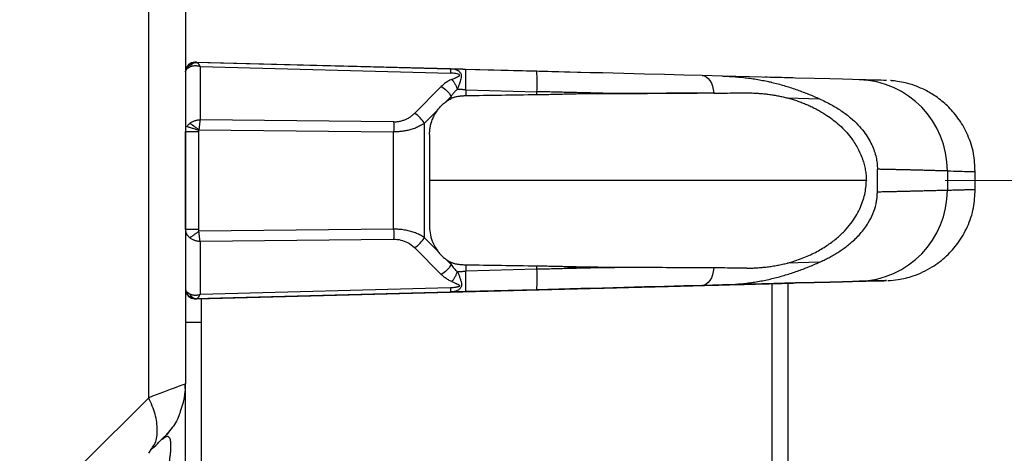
# Model space of a CAD drawing. Header units: millimetres. Extents: x 0 to 1118, y 0 to 864.
# Tile 67 of 256: x 608 to 620, y 456 to 462. Entities that reach past the tile are written whole.
import ezdxf

# ---------------------------------------------------------------- set-up
doc = ezdxf.new("R2010")
doc.units = ezdxf.units.MM
doc.styles.add('SLDTEXTSTYLE5', font='TXT', dxfattribs={"width": 0.75})
doc.dimstyles.new('SLDDIMSTYLE0', dxfattribs={"dimtxt": 4.7625, "dimasz": 3.556, "dimexe": 0, "dimexo": 0.0625, "dimgap": 1.190625, "dimtad": 1, "dimlfac": 5, "dimrnd": 1e-09, "dimzin": 12, "dimdsep": 46, "dimtxsty": 'SLDTEXTSTYLE5', "dimsah": 1, "dimcen": 0.09, "dimadec": 0, "dimazin": 3, "dimtfac": 1, "dimtofl": 0, "dimtmove": 0, "dimatfit": 3, "dimfxl": 1, "dimfrac": 2, "dimtolj": 1, "dimtzin": 12, "dimarcsym": 0})

# ---------------------------------------------------------------- blocks, each defined once
blk = doc.blocks.new('_D_11')
at = {"color": 7, "linetype": 'Continuous', "lineweight": 0}
for p, q in [((619.428, 459.718), (636.839, 459.718)), ((635.839, 312.436), (635.839, 459.718)), ((608.662, 312.436), (636.839, 312.436))]:
    blk.add_line(p, q, dxfattribs=at)
at = {"color": 7, "linetype": 'Continuous', "lineweight": 18}
for points in [[(635.839, 459.718), (635.458, 456.162), (636.22, 456.162)], [(635.839, 312.436), (636.22, 315.992), (635.458, 315.992)]]:
    blk.add_solid(points, dxfattribs=at)
at = {"color": 7, "linetype": 'Continuous', "lineweight": 18, "insert": (629.7, 382.14), "char_height": 4.7625, "attachment_point": 1, "rotation": 90, "style": 'SLDTEXTSTYLE5'}
blk.add_mtext('736.41', dxfattribs=at)

msp = doc.modelspace()

# ---------------------------------------------------------------- linework, layer by layer
at = {"color": 7, "linetype": 'Continuous', "lineweight": 25}
for p, q in [((609.3019, 456.9571), (609.3019, 462.4789)), ((609.7705, 462.3032), (609.7705, 457.1328)), ((609.8936, 461.2208), (615.0767, 461.0851)), ((613.1391, 461.1358), (609.9123, 461.2203)), ((609.9553, 461.1665), (609.9553, 460.4906)), ((609.9553, 461.1665), (613.1391, 461.0831)), ((614.236, 461.1071), (613.331, 461.1308)), ((616.5994, 461.0452), (616.3392, 461.052)), ((617.4931, 461.0218), (617.1359, 461.0311)), ((618.6834, 460.9906), (618.68, 460.9907)), ((613.0226, 460.9125), (612.6805, 460.5703)), ((613.3342, 460.8709), (613.3342, 460.7932)), ((613.3342, 460.8709), (614.2392, 460.8472)), ((617.2241, 460.9641), (617.1863, 460.969)), ((613.0803, 460.7181), (613.1475, 460.7853)), ((613.1475, 460.7599), (613.1475, 460.7853)), ((614.2392, 460.8067), (614.2392, 460.8472)), ((615.013, 460.8218), (616.9056, 460.8317)), ((617.4247, 460.7676), (617.8306, 460.7569)), ((612.8054, 460.4431), (612.9761, 460.6138)), ((612.4169, 460.4639), (609.9553, 460.4906)), ((609.9409, 460.3635), (612.4169, 460.3367)), ((612.8054, 460.4431), (612.8054, 458.993)), ((609.7705, 459.0932), (609.7705, 460.3428)), ((609.9347, 460.3428), (609.9347, 459.0932)), ((612.4169, 459.0994), (612.4169, 460.3367)), ((612.8738, 460.302), (612.8738, 459.134)), ((618.5675, 459.5751), (618.5675, 459.8609)), ((619.4573, 459.8403), (619.4573, 459.5958)), ((619.8131, 459.605), (619.8131, 459.8428)), ((618.4275, 459.7182), (612.8738, 459.7179)), ((619.7352, 459.6041), (619.8019, 459.6041)), ((619.8019, 459.6049), (619.8102, 459.6049)), ((619.8102, 459.605), (619.8121, 459.605)), ((619.8131, 459.5932), (619.8131, 459.605)), ((612.4169, 459.0994), (609.9409, 459.0725)), ((609.9553, 458.9454), (612.4169, 458.9721)), ((612.9761, 458.8222), (612.8054, 458.993)), ((609.9553, 458.9454), (609.9553, 458.2696)), ((612.6805, 458.8657), (613.0226, 458.5235)), ((613.1475, 458.6507), (613.0803, 458.718)), ((613.1475, 458.6507), (613.1475, 458.6761)), ((613.3342, 458.6429), (613.3342, 458.5652)), ((614.2392, 458.5889), (614.2392, 458.6293)), ((616.9056, 458.6043), (614.626, 458.6163)), ((617.8306, 458.6791), (617.4247, 458.6684)), ((614.2392, 458.5889), (613.3342, 458.5652)), ((609.8936, 458.2152), (615.0767, 458.351)), ((615.0767, 458.351), (609.8936, 458.2152)), ((613.1391, 458.3529), (609.9553, 458.2696)), ((616.3392, 458.384), (616.5994, 458.3908)), ((616.5994, 458.3908), (616.3392, 458.384)), ((617.4931, 458.4142), (617.1359, 458.4049)), ((617.1359, 458.4049), (617.4931, 458.4142)), ((617.4305, 458.4126), (617.4305, 406.752)), ((617.4754, 458.4138), (617.4931, 458.4142)), ((609.7705, 458.3352), (609.7705, 458.3352)), ((609.7705, 458.3352), (609.7705, 458.3352)), ((609.848, 458.223), (609.864, 458.2181)), ((609.854, 458.2234), (609.8764, 458.2234)), ((609.9123, 458.2157), (613.1391, 458.3002)), ((613.1391, 458.3002), (609.9123, 458.2157)), ((613.331, 458.3052), (614.236, 458.3289)), ((614.236, 458.3289), (613.331, 458.3052)), ((609.8865, 458.2153), (609.8905, 458.2152)), ((609.8936, 458.2152), (609.8936, 458.2152)), ((609.8936, 458.2152), (609.8936, 458.2152)), ((609.9705, 458.2172), (609.9705, 457.918)), ((609.7705, 457.918), (609.9705, 457.918)), ((609.9705, 457.918), (609.9705, 406.952)), ((609.7705, 457.1328), (609.7614, 457.1293)), ((609.3019, 456.9571), (608.4634, 456.1186)), ((609.5359, 456.4901), (609.5438, 456.4989)), ((609.602, 456.5772), (609.5365, 456.4974)), ((609.3019, 456.25), (609.3405, 456.3115))]:
    msp.add_line(p, q, dxfattribs=at)
at = {"color": 8, "linetype": 'Continuous', "lineweight": 25}
for p, q in [((619.8121, 459.605), (619.8131, 459.605)), ((617.2305, 406.952), (617.2305, 458.4074)), ((609.8266, 458.2741), (609.7873, 458.3005))]:
    msp.add_line(p, q, dxfattribs=at)
at = {"color": 7, "linetype": 'Continuous', "lineweight": 25, "flags": 128}
for points in [[(616.3392, 461.052), (616.1063, 461.0581), (615.8619, 461.0645), (615.6074, 461.0712), (615.3443, 461.0781), (615.0741, 461.0851), (614.7982, 461.0924), (614.5183, 461.0997), (614.236, 461.1071)], [(616.3392, 461.052), (616.3664, 461.0473), (616.3926, 461.0346), (616.4169, 461.0144), (616.4386, 460.9873), (616.457, 460.9542), (616.4715, 460.916), (616.4817, 460.874), (616.4873, 460.8295)], [(618.3341, 460.9998), (618.2495, 461.002), (618.1258, 461.0052), (617.9633, 461.0095), (617.7628, 461.0147), (617.5251, 461.0209), (617.2511, 461.0281), (616.9421, 461.0362), (616.5994, 461.0452)], [(618.6834, 460.9906), (618.6829, 460.9906), (618.6727, 460.9909), (618.6492, 460.9915), (618.6125, 460.9925), (618.5627, 460.9938), (618.4996, 460.9954), (618.4234, 460.9974), (618.3341, 460.9998)], [(616.4873, 458.6065), (616.4817, 458.562), (616.4715, 458.52), (616.457, 458.4818), (616.4386, 458.4487), (616.4169, 458.4216), (616.3926, 458.4014), (616.3664, 458.3888), (616.3392, 458.384)], [(614.236, 458.3289), (614.5183, 458.3363), (614.7982, 458.3437), (615.0741, 458.3509), (615.3443, 458.358), (615.6074, 458.3649), (615.8619, 458.3715), (616.1063, 458.3779), (616.3392, 458.384)], [(616.3392, 458.384), (616.1063, 458.3779), (615.8619, 458.3715), (615.6074, 458.3649), (615.3443, 458.358), (615.0741, 458.3509), (614.7982, 458.3437), (614.5183, 458.3363), (614.236, 458.3289)], [(616.5994, 458.3908), (616.9421, 458.3998), (617.2511, 458.4079), (617.5251, 458.4151), (617.7628, 458.4213), (617.9633, 458.4265), (618.1258, 458.4308), (618.2495, 458.434), (618.3341, 458.4363)], [(618.3341, 458.4363), (618.2495, 458.434), (618.1258, 458.4308), (617.9633, 458.4265), (617.7628, 458.4213), (617.5251, 458.4151), (617.2511, 458.4079), (616.9421, 458.3998), (616.5994, 458.3908)], [(618.3341, 458.4363), (618.4234, 458.4386), (618.4996, 458.4406), (618.5627, 458.4422), (618.6125, 458.4435), (618.6492, 458.4445), (618.6727, 458.4451), (618.6829, 458.4454), (618.68, 458.4453)], [(618.68, 458.4453), (618.6829, 458.4454), (618.6727, 458.4451), (618.6492, 458.4445), (618.6125, 458.4435), (618.5627, 458.4422), (618.4996, 458.4406), (618.4234, 458.4386), (618.3341, 458.4363)], [(609.7947, 458.263), (609.8057, 458.2503), (609.8147, 458.2422)]]:
    msp.add_lwpolyline(points, dxfattribs=at)
at = {"color": 7, "linetype": 'Continuous', "lineweight": 25}
for centre, radius, start, end in [((609.8905, 461.1008), 0.12, 90.00036, 179.99967), ((609.8905, 461.1036), 0.1172, 88.47494, 90.01099), ((612.5509, 460.9562), 1.6919, 356.3053, 5.11664), ((618.3007, 459.8436), 1.1566, 359.83212, 88.34594), ((618.3007, 459.5924), 1.1566, 271.65392, 0.16914), ((612.5509, 458.4798), 1.6919, 354.88336, 3.6947), ((609.8905, 458.3324), 0.1172, 269.9891, 271.52482)]:
    msp.add_arc(centre, radius, start, end, dxfattribs=at)
for points, knots in [([(609.8936, 461.2208), (609.8617, 461.2216), (609.8296, 461.2091), (609.7839, 461.1645), (609.7705, 461.1328), (609.7705, 461.1008)], [0, 0, 0, 0, 0.5, 0.5, 1, 1, 1, 1]), ([(609.7705, 461.1008), (609.7707, 461.1037), (609.771, 461.1093), (609.7739, 461.1178), (609.7784, 461.126), (609.7847, 461.1341), (609.7927, 461.1417), (609.8024, 461.149), (609.8136, 461.1558), (609.8223, 461.1599), (609.8266, 461.1619)], [0, 0, 0, 0, 0.12497455, 0.24997865, 0.37499121, 0.49999681, 0.62498857, 0.749971, 0.87496285, 1, 1, 1, 1]), ([(609.8201, 461.1837), (609.8173, 461.1815), (609.8017, 461.169), (609.7848, 461.1465), (609.7801, 461.1262), (609.7786, 461.1196)], [0, 0, 0, 0, 0.1300981, 0.7220014, 1, 1, 1, 1]), ([(609.8951, 461.2188), (609.8879, 461.2173), (609.8732, 461.2144), (609.8514, 461.2053), (609.8331, 461.1951), (609.8236, 461.1868), (609.8201, 461.1837)], [0, 0, 0, 0, 0.26377621, 0.54278097, 0.83298155, 1, 1, 1, 1]), ([(609.8266, 461.1619), (609.829, 461.1663), (609.8337, 461.1752), (609.8425, 461.1868), (609.8523, 461.1971), (609.8631, 461.2056), (609.8748, 461.2124), (609.887, 461.2171), (609.8996, 461.22), (609.9081, 461.2202), (609.9123, 461.2203)], [0, 0, 0, 0, 0.12495412, 0.24998475, 0.37500413, 0.4999985, 0.62499318, 0.75001335, 0.87504502, 1, 1, 1, 1]), ([(609.9553, 461.1665), (609.9494, 461.1678), (609.9377, 461.1706), (609.9203, 461.1732), (609.9032, 461.1746), (609.8864, 461.1747), (609.8702, 461.1735), (609.8547, 461.171), (609.84, 461.1672), (609.8311, 461.1637), (609.8266, 461.1619)], [0, 0, 0, 0, 0.1253663, 0.2501843, 0.3749285, 0.4998744, 0.624941, 0.7500587, 0.8751241, 1, 1, 1, 1]), ([(609.9123, 461.2203), (609.9103, 461.2203), (609.9062, 461.2205), (609.9016, 461.2206), (609.898, 461.2207), (609.8955, 461.2207), (609.894, 461.2208), (609.8937, 461.2208), (609.8936, 461.2208)], [0, 0, 0, 0, 0.1665144, 0.3333924, 0.5000716, 0.6666789, 0.8333515, 1, 1, 1, 1]), ([(609.9123, 461.2203), (609.9138, 461.2201), (609.9168, 461.2197), (609.9219, 461.2168), (609.9272, 461.2123), (609.9326, 461.2061), (609.9381, 461.1984), (609.9437, 461.1892), (609.9494, 461.1786), (609.9533, 461.1705), (609.9553, 461.1665)], [0, 0, 0, 0, 0.1251119, 0.2500709, 0.3750043, 0.4999668, 0.6250058, 0.7500122, 0.8749774, 1, 1, 1, 1]), ([(613.2283, 460.8763), (613.2317, 460.8838), (613.2385, 460.8989), (613.2474, 460.9216), (613.2555, 460.9442), (613.2638, 460.9695), (613.2722, 460.9972), (613.2786, 461.024), (613.2826, 461.0468), (613.2793, 461.0659), (613.2696, 461.082), (613.2573, 461.0974), (613.2398, 461.1112), (613.2131, 461.1238), (613.179, 461.133), (613.1524, 461.1349), (613.1391, 461.1358)], [0, 0, 0, 0, 0.0572598, 0.1145162, 0.1717729, 0.2290263, 0.3111617, 0.3932784, 0.4549755, 0.5165141, 0.5732651, 0.630024, 0.7075308, 0.7850707, 0.8925108, 1, 1, 1, 1]), ([(613.331, 461.1308), (613.309, 461.1313), (613.2652, 461.1325), (613.2008, 461.1342), (613.1593, 461.1353), (613.1391, 461.1358)], [0, 0, 0, 0, 0.3327894, 0.6661231, 1, 1, 1, 1]), ([(613.3342, 460.8709), (613.3351, 460.9049), (613.3357, 460.9389), (613.3363, 461.0017), (613.3364, 461.0305), (613.3358, 461.0786), (613.3352, 461.0979), (613.3334, 461.124), (613.3323, 461.1307), (613.331, 461.1308)], [0, 0, 0, 0, 0.25, 0.25, 0.5, 0.5, 0.75, 0.75, 1, 1, 1, 1]), ([(613.1566, 461.0035), (613.14, 460.9963), (613.1078, 460.9799), (613.0626, 460.9494), (613.0357, 460.9257), (613.0226, 460.9125)], [0, 0, 0, 0, 0.3115101, 0.6352774, 1, 1, 1, 1]), ([(613.1566, 461.0035), (613.177, 461.0123), (613.1977, 461.0211), (613.2264, 461.0343), (613.2357, 461.0387), (613.2507, 461.0479), (613.2563, 461.0528), (613.2539, 461.0623), (613.2462, 461.0663), (613.228, 461.0724), (613.2174, 461.0748), (613.1849, 461.0805), (613.1618, 461.0825), (613.1391, 461.0831)], [0, 0, 0, 0, 0.25, 0.25, 0.375, 0.375, 0.5, 0.5, 0.625, 0.625, 0.75, 0.75, 1, 1, 1, 1]), ([(613.1566, 461.0035), (613.16, 460.9994), (613.167, 460.9913), (613.1772, 460.9774), (613.1871, 460.9624), (613.1966, 460.9464), (613.2056, 460.9296), (613.214, 460.9122), (613.2217, 460.8943), (613.2261, 460.8823), (613.2283, 460.8763)], [0, 0, 0, 0, 0.1250078, 0.2500081, 0.3749949, 0.4999833, 0.6249914, 0.7500229, 0.8750501, 1, 1, 1, 1]), ([(616.5994, 461.0452), (616.6266, 461.0443), (616.681, 461.0425), (616.7627, 461.0373), (616.8443, 461.0301), (616.9257, 461.0208), (617.0067, 461.0093), (617.0871, 460.9956), (617.1669, 460.9796), (617.2459, 460.9616), (617.3238, 460.9415), (617.4007, 460.9195), (617.4763, 460.8956), (617.5505, 460.8702), (617.6231, 460.8433), (617.6941, 460.8153), (617.7635, 460.7865), (617.8082, 460.7668), (617.8306, 460.7569)], [0, 0, 0, 0, 0.0624931, 0.12498511, 0.18747682, 0.24996892, 0.31246196, 0.37495639, 0.43745255, 0.49995065, 0.56245083, 0.6249531, 0.68745739, 0.74996352, 0.81247125, 0.8749802, 0.93748996, 1, 1, 1, 1]), ([(617.3491, 461.0256), (617.3491, 461.0256), (617.309, 461.0266), (617.2225, 461.0289), (617.1359, 461.0311)], [0, 0, 0, 0, 0.0004021, 1, 1, 1, 1]), ([(617.4931, 461.0218), (617.4937, 461.0218), (617.495, 461.0217), (617.3978, 461.0243), (617.3491, 461.0256)], [0, 0, 0, 0, 0.5000941, 1, 1, 1, 1]), ([(619.8091, 459.8312), (619.8063, 459.9085), (619.8004, 460.0678), (619.7254, 460.2919), (619.6162, 460.4897), (619.4833, 460.6491), (619.3392, 460.7721), (619.1936, 460.8616), (619.0553, 460.922), (618.9327, 460.9589), (618.8324, 460.978), (618.769, 460.9859), (618.7396, 460.9877), (618.7349, 460.9879)], [0, 0, 0, 0, 0.1330267, 0.2739506, 0.4028923, 0.5215135, 0.6301935, 0.7285646, 0.8156433, 0.8898709, 0.9492309, 0.9917345, 1, 1, 1, 1]), ([(613.0226, 460.9125), (613.0481, 460.8995), (613.0734, 460.8807), (613.117, 460.8364), (613.1352, 460.8108), (613.1475, 460.7853)], [0, 0, 0, 0, 0.5, 0.5, 1, 1, 1, 1]), ([(613.2283, 460.8763), (613.2227, 460.872), (613.2116, 460.8636), (613.1965, 460.8494), (613.1825, 460.8343), (613.1698, 460.8186), (613.158, 460.8022), (613.151, 460.791), (613.1475, 460.7853)], [0, 0, 0, 0, 0.16668641, 0.33339323, 0.50007215, 0.66671417, 0.83333429, 1, 1, 1, 1]), ([(613.3342, 460.8709), (613.3269, 460.8712), (613.3123, 460.872), (613.2906, 460.8731), (613.2693, 460.8742), (613.2484, 460.8752), (613.235, 460.8759), (613.2283, 460.8763)], [0, 0, 0, 0, 0.1999756, 0.4000128, 0.6000166, 0.7999651, 1, 1, 1, 1]), ([(613.0803, 460.7181), (613.0876, 460.7233), (613.1022, 460.7337), (613.1246, 460.7476), (613.1399, 460.7558), (613.1475, 460.7599)], [0, 0, 0, 0, 0.3333317, 0.6666653, 1, 1, 1, 1]), ([(613.3342, 460.7932), (613.3263, 460.7929), (613.3106, 460.7925), (613.2872, 460.7912), (613.2643, 460.7893), (613.2421, 460.7867), (613.2207, 460.7833), (613.2004, 460.779), (613.1813, 460.7737), (613.1634, 460.7675), (613.1528, 460.7624), (613.1475, 460.7599)], [0, 0, 0, 0, 0.1109743, 0.222118, 0.3333209, 0.4445031, 0.5556194, 0.6666642, 0.7776757, 0.8887409, 1, 1, 1, 1]), ([(615.2302, 460.8229), (615.2009, 460.8236), (615.1423, 460.8251), (615.0537, 460.8272), (614.9646, 460.8294), (614.875, 460.8316), (614.7851, 460.8338), (614.6947, 460.836), (614.6041, 460.8382), (614.5132, 460.8405), (614.422, 460.8427), (614.3307, 460.8449), (614.2697, 460.8464), (614.2392, 460.8472)], [0, 0, 0, 0, 0.0909091, 0.1818182, 0.2727273, 0.3636364, 0.4545454, 0.5454545, 0.6363636, 0.7272727, 0.8181818, 0.9090909, 1, 1, 1, 1]), ([(615.013, 460.8218), (614.9847, 460.8215), (614.9283, 460.821), (614.8431, 460.8196), (614.7576, 460.8178), (614.6718, 460.8158), (614.5856, 460.8137), (614.4993, 460.8116), (614.4128, 460.8096), (614.3261, 460.8079), (614.2682, 460.8071), (614.2392, 460.8067)], [0, 0, 0, 0, 0.1111133, 0.2222228, 0.333332, 0.4444423, 0.5555536, 0.6666652, 0.7777764, 0.8888875, 1, 1, 1, 1]), ([(616.4873, 460.8295), (616.4636, 460.8294), (616.4163, 460.8291), (616.3438, 460.8287), (616.2703, 460.8283), (616.1957, 460.828), (616.1201, 460.8276), (616.0435, 460.8272), (615.9659, 460.8267), (615.8873, 460.8263), (615.8079, 460.8259), (615.7276, 460.8255), (615.6465, 460.8251), (615.5647, 460.8247), (615.4821, 460.8242), (615.3988, 460.8238), (615.3149, 460.8233), (615.2585, 460.823), (615.2302, 460.8229)], [0, 0, 0, 0, 0.0625002, 0.1250001, 0.1874999, 0.2499996, 0.3124994, 0.3749991, 0.437499, 0.4999989, 0.562499, 0.6249992, 0.6874994, 0.7499997, 0.8124999, 0.8750001, 0.9375002, 1, 1, 1, 1]), ([(616.4873, 460.8295), (616.5338, 460.8297), (616.6268, 460.8302), (616.7662, 460.8309), (616.8592, 460.8314), (616.9056, 460.8317)], [0, 0, 0, 0, 0.3333319, 0.6666653, 1, 1, 1, 1]), ([(616.9056, 460.8317), (616.9248, 460.8316), (616.9631, 460.8315), (617.021, 460.8292), (617.0789, 460.8254), (617.137, 460.82), (617.195, 460.8129), (617.2529, 460.8043), (617.3105, 460.7939), (617.3679, 460.7819), (617.4058, 460.7723), (617.4247, 460.7676)], [0, 0, 0, 0, 0.1111149, 0.2222269, 0.3333383, 0.444449, 0.5555574, 0.6666631, 0.7777674, 0.888876, 1, 1, 1, 1]), ([(617.4247, 460.7676), (617.444, 460.7623), (617.4825, 460.7517), (617.5399, 460.7334), (617.5969, 460.7132), (617.6533, 460.6909), (617.7092, 460.6666), (617.7645, 460.64), (617.819, 460.6112), (617.8727, 460.58), (617.9642, 460.5217), (618.0889, 460.4255), (618.22, 460.2853), (618.3181, 460.1368), (618.3717, 460.0175), (618.4007, 459.9217), (618.4152, 459.8551), (618.4249, 459.7871), (618.4266, 459.7412), (618.4275, 459.7182)], [0, 0, 0, 0, 0.042171, 0.0843489, 0.1265291, 0.1687085, 0.2108857, 0.2530619, 0.2952395, 0.3374175, 0.3795953, 0.5147023, 0.6497463, 0.7463124, 0.8428326, 0.8821255, 0.9214182, 0.9607076, 1, 1, 1, 1]), ([(617.8306, 460.7569), (617.8826, 460.7336), (617.9798, 460.6855), (618.1127, 460.6038), (618.2248, 460.5188), (618.3177, 460.4321), (618.3928, 460.3454), (618.4518, 460.2598), (618.4968, 460.1763), (618.5295, 460.095), (618.5518, 460.0158), (618.5646, 459.938), (618.5675, 459.8864), (618.5675, 459.8609)], [0, 0, 0, 0, 0.1519543, 0.2869319, 0.4064517, 0.511972, 0.6049413, 0.6869274, 0.7598914, 0.8258059, 0.8865669, 0.9440074, 1, 1, 1, 1]), ([(612.8738, 460.302), (612.8739, 460.311), (612.8742, 460.3291), (612.8763, 460.356), (612.8797, 460.3827), (612.8845, 460.4089), (612.8904, 460.4346), (612.9008, 460.471), (612.9182, 460.5166), (612.9446, 460.5685), (612.9656, 460.5987), (612.9761, 460.6138)], [0, 0, 0, 0, 0.0763209, 0.1526308, 0.2289442, 0.3052606, 0.3815742, 0.45789, 0.6385714, 0.8192793, 1, 1, 1, 1]), ([(612.9761, 460.6138), (612.9813, 460.6207), (612.9917, 460.6344), (613.0083, 460.6534), (613.0255, 460.6714), (613.0432, 460.6881), (613.0615, 460.7038), (613.074, 460.7133), (613.0803, 460.7181)], [0, 0, 0, 0, 0.1666829, 0.3333347, 0.4999941, 0.6666717, 0.8333528, 1, 1, 1, 1]), ([(609.8266, 460.4456), (609.831, 460.4487), (609.8398, 460.4549), (609.8544, 460.4632), (609.8698, 460.4706), (609.886, 460.477), (609.9028, 460.4822), (609.9201, 460.4862), (609.9377, 460.4891), (609.9494, 460.4901), (609.9553, 460.4906)], [0, 0, 0, 0, 0.1253197, 0.2501812, 0.3749325, 0.4998063, 0.6249266, 0.7501523, 0.8752528, 1, 1, 1, 1]), ([(609.9553, 460.4906), (609.9547, 460.4864), (609.9534, 460.4778), (609.9516, 460.4636), (609.9497, 460.4485), (609.9479, 460.4325), (609.9461, 460.4159), (609.9443, 460.3987), (609.9426, 460.3812), (609.9415, 460.3694), (609.9409, 460.3635)], [0, 0, 0, 0, 0.1254315, 0.2502295, 0.3749276, 0.4998663, 0.6249557, 0.7500682, 0.8751145, 1, 1, 1, 1]), ([(612.4169, 460.4639), (612.4245, 460.464), (612.4396, 460.4642), (612.4622, 460.4662), (612.4844, 460.4694), (612.5061, 460.4739), (612.5272, 460.4796), (612.5476, 460.4863), (612.5673, 460.4941), (612.5861, 460.5028), (612.6041, 460.5124), (612.6212, 460.5227), (612.6374, 460.5337), (612.6527, 460.5454), (612.6672, 460.5575), (612.6761, 460.566), (612.6805, 460.5703)], [0, 0, 0, 0, 0.0715261, 0.1430299, 0.2144947, 0.2858894, 0.3572426, 0.428617, 0.5000267, 0.5714684, 0.6429609, 0.7144879, 0.7860009, 0.8574622, 0.9288212, 1, 1, 1, 1]), ([(612.8054, 460.4431), (612.7931, 460.4686), (612.7749, 460.4941), (612.7313, 460.5385), (612.7061, 460.5573), (612.6805, 460.5703)], [0, 0, 0, 0, 0.5, 0.5, 1, 1, 1, 1]), ([(609.7879, 460.4037), (609.7904, 460.4075), (609.7954, 460.4153), (609.8046, 460.4261), (609.8149, 460.4363), (609.8227, 460.4425), (609.8266, 460.4456)], [0, 0, 0, 0, 0.2499674, 0.5000364, 0.7499649, 1, 1, 1, 1]), ([(609.9366, 460.355), (609.9222, 460.3598), (609.9068, 460.365), (609.8761, 460.3751), (609.8608, 460.3802), (609.8329, 460.3893), (609.8204, 460.3933), (609.8004, 460.3998), (609.7928, 460.4022), (609.7879, 460.4037)], [0, 0, 0, 0, 0.25, 0.25, 0.5, 0.5, 0.75, 0.75, 1, 1, 1, 1]), ([(609.9409, 460.3635), (609.9364, 460.3668), (609.9273, 460.3735), (609.9138, 460.3833), (609.9005, 460.3929), (609.8877, 460.4022), (609.8754, 460.4111), (609.8637, 460.4194), (609.8529, 460.4271), (609.843, 460.4341), (609.8341, 460.4404), (609.8291, 460.4439), (609.8266, 460.4456)], [0, 0, 0, 0, 0.0999536, 0.1999726, 0.299998, 0.4000067, 0.5000007, 0.5999948, 0.7000039, 0.8000295, 0.900048, 1, 1, 1, 1]), ([(609.9366, 460.355), (609.9361, 460.353), (609.9349, 460.349), (609.9348, 460.3449), (609.9347, 460.3428)], [0, 0, 0, 0, 0.4999788, 1, 1, 1, 1]), ([(609.9366, 460.355), (609.937, 460.3561), (609.9378, 460.3581), (609.9392, 460.3609), (609.9403, 460.3627), (609.9409, 460.3635)], [0, 0, 0, 0, 0.3455171, 0.6774675, 1, 1, 1, 1]), ([(612.8054, 460.4431), (612.7981, 460.4383), (612.7835, 460.4286), (612.7597, 460.4152), (612.7347, 460.4025), (612.7082, 460.3907), (612.6805, 460.3799), (612.6515, 460.3701), (612.6158, 460.3599), (612.5728, 460.3501), (612.5221, 460.3422), (612.4699, 460.3373), (612.4345, 460.3369), (612.4169, 460.3367)], [0, 0, 0, 0, 0.0757977, 0.1515995, 0.2273869, 0.3031866, 0.3789892, 0.4547751, 0.5305879, 0.6479687, 0.765264, 0.8826652, 1, 1, 1, 1]), ([(609.7705, 460.3428), (609.7705, 460.3428), (609.7884, 460.3428), (609.8494, 460.3428), (609.8921, 460.3428), (609.9347, 460.3428)], [0, 0, 0, 0, 0.5, 0.5, 1, 1, 1, 1]), ([(619.4573, 459.8402), (619.4519, 459.8403), (619.4411, 459.8404), (619.4223, 459.8406), (619.4016, 459.841), (619.3789, 459.8415), (619.3541, 459.842), (619.3273, 459.8427), (619.2985, 459.8434), (619.2676, 459.8442), (619.2348, 459.8451), (619.1999, 459.846), (619.163, 459.847), (619.1242, 459.848), (619.0834, 459.8491), (619.0405, 459.8502), (618.9958, 459.8513), (618.949, 459.8525), (618.9003, 459.8537), (618.8497, 459.8549), (618.7971, 459.8561), (618.7427, 459.8573), (618.6862, 459.8585), (618.6281, 459.8598), (618.5877, 459.8605), (618.5675, 459.8609)], [0, 0, 0, 0, 0.0434783, 0.0869565, 0.1304348, 0.1739131, 0.2173914, 0.2608697, 0.304348, 0.3478263, 0.3913045, 0.4347828, 0.4782611, 0.5217393, 0.5652176, 0.6086958, 0.652174, 0.6956523, 0.7391305, 0.7826087, 0.8260869, 0.8695651, 0.9130434, 0.9565217, 1, 1, 1, 1]), ([(617.4247, 458.6684), (617.4882, 458.6853), (617.6087, 458.7239), (617.776, 458.7987), (617.9212, 458.8838), (618.044, 458.9753), (618.1455, 459.07), (618.2278, 459.1656), (618.2931, 459.2607), (618.3437, 459.3547), (618.3812, 459.4472), (618.4074, 459.5383), (618.4231, 459.6284), (618.4271, 459.6883), (618.4275, 459.718)], [0, 0, 0, 0, 0.1387221, 0.2652883, 0.3793637, 0.4807366, 0.5702886, 0.6496118, 0.720348, 0.7841988, 0.8427953, 0.8973333, 0.9493022, 1, 1, 1, 1]), ([(618.7012, 458.4463), (618.7446, 458.4494), (618.8532, 458.4573), (619.0466, 458.506), (619.2585, 458.6048), (619.4491, 458.7514), (619.6023, 458.9248), (619.7207, 459.1311), (619.7994, 459.3638), (619.8072, 459.5264), (619.811, 459.605)], [0, 0, 0, 0, 0.0737544, 0.1842349, 0.3357728, 0.4664091, 0.58897, 0.725213, 0.8672146, 1, 1, 1, 1]), ([(617.8306, 458.6791), (617.8505, 458.6882), (617.8901, 458.7064), (617.9489, 458.7362), (618.0069, 458.7682), (618.064, 458.8026), (618.1201, 458.8396), (618.1749, 458.8794), (618.2534, 458.9425), (618.3512, 459.0366), (618.4467, 459.1631), (618.5138, 459.2936), (618.5463, 459.3945), (618.5605, 459.4723), (618.5664, 459.5235), (618.5671, 459.5579), (618.5675, 459.5751)], [0, 0, 0, 0, 0.0580769, 0.1161725, 0.1742699, 0.2323616, 0.2904509, 0.3485443, 0.4066373, 0.5468527, 0.6869897, 0.7867675, 0.8864934, 0.9243301, 0.9621621, 1, 1, 1, 1]), ([(618.5675, 459.5751), (618.5877, 459.5755), (618.6281, 459.5763), (618.6862, 459.5775), (618.7427, 459.5787), (618.7971, 459.5799), (618.8497, 459.5811), (618.9003, 459.5823), (618.949, 459.5835), (618.9958, 459.5847), (619.0405, 459.5858), (619.0834, 459.5869), (619.1242, 459.588), (619.163, 459.589), (619.1999, 459.59), (619.2348, 459.591), (619.2676, 459.5918), (619.2985, 459.5926), (619.3273, 459.5933), (619.3541, 459.594), (619.3789, 459.5945), (619.4016, 459.595), (619.4223, 459.5954), (619.4411, 459.5957), (619.4519, 459.5958), (619.4573, 459.5958)], [0, 0, 0, 0, 0.0434783, 0.0869566, 0.1304349, 0.1739131, 0.2173913, 0.2608695, 0.3043477, 0.347826, 0.3913042, 0.4347824, 0.4782607, 0.5217389, 0.5652172, 0.6086955, 0.6521737, 0.695652, 0.7391303, 0.7826086, 0.8260869, 0.8695652, 0.9130435, 0.9565217, 1, 1, 1, 1]), ([(612.8054, 458.993), (612.798, 458.9978), (612.7832, 459.0075), (612.7591, 459.0212), (612.7337, 459.034), (612.7069, 459.0459), (612.6787, 459.0568), (612.6493, 459.0666), (612.6187, 459.0753), (612.587, 459.0827), (612.5544, 459.0889), (612.5153, 459.0945), (612.4694, 459.0988), (612.4344, 459.0992), (612.4169, 459.0994)], [0, 0, 0, 0, 0.0766975, 0.1534426, 0.2302013, 0.3069521, 0.3836865, 0.4604104, 0.5371454, 0.6139057, 0.690672, 0.7674301, 0.8837044, 1, 1, 1, 1]), ([(612.8738, 459.134), (612.8736, 459.0974), (612.8816, 459.0234), (612.9166, 458.9152), (612.9539, 458.8515), (612.9761, 458.8222)], [0, 0, 0, 0, 0.3058114, 0.6302856, 1, 1, 1, 1]), ([(609.9347, 459.0932), (609.8921, 459.0932), (609.8494, 459.0932), (609.7884, 459.0932), (609.7705, 459.0932), (609.7705, 459.0932)], [0, 0, 0, 0, 0.5, 0.5, 1, 1, 1, 1]), ([(609.7705, 459.0932), (609.7707, 459.0884), (609.771, 459.0789), (609.7739, 459.0646), (609.7785, 459.0507), (609.7848, 459.0372), (609.7929, 459.0243), (609.8026, 459.0121), (609.8137, 459.0007), (609.8223, 458.9938), (609.8266, 458.9904)], [0, 0, 0, 0, 0.12499173, 0.24998893, 0.37498854, 0.49998842, 0.62498765, 0.74998703, 0.87498938, 1, 1, 1, 1]), ([(609.9409, 459.0725), (609.9359, 459.0688), (609.9258, 459.0615), (609.9108, 459.0506), (609.8962, 459.04), (609.8821, 459.0298), (609.8688, 459.0202), (609.8564, 459.0114), (609.8451, 459.0034), (609.835, 458.9962), (609.8294, 458.9924), (609.8266, 458.9904)], [0, 0, 0, 0, 0.1108618, 0.2220549, 0.333335, 0.4445547, 0.5556576, 0.6666642, 0.777651, 0.8887259, 1, 1, 1, 1]), ([(609.8266, 458.9904), (609.831, 458.9873), (609.8398, 458.9811), (609.8544, 458.9728), (609.8698, 458.9654), (609.886, 458.9591), (609.9028, 458.9539), (609.9201, 458.9498), (609.9376, 458.9468), (609.9494, 458.9459), (609.9553, 458.9454)], [0, 0, 0, 0, 0.1250037, 0.25, 0.3749942, 0.4999899, 0.6249886, 0.7499906, 0.8749949, 1, 1, 1, 1]), ([(609.9347, 459.0932), (609.9349, 459.0895), (609.9354, 459.0821), (609.9391, 459.0757), (609.9409, 459.0725)], [0, 0, 0, 0, 0.5001516, 1, 1, 1, 1]), ([(609.9553, 458.9454), (609.9547, 458.9497), (609.9534, 458.9582), (609.9516, 458.9724), (609.9497, 458.9876), (609.9479, 459.0035), (609.9461, 459.0202), (609.9443, 459.0373), (609.9426, 459.0548), (609.9415, 459.0666), (609.9409, 459.0725)], [0, 0, 0, 0, 0.12500491, 0.25000911, 0.37501104, 0.50000993, 0.62500601, 0.75000077, 0.8749972, 1, 1, 1, 1]), ([(612.4169, 458.9721), (612.4482, 458.9724), (612.5109, 458.9645), (612.6042, 458.9288), (612.6568, 458.8898), (612.6805, 458.8657)], [0, 0, 0, 0, 0.2904583, 0.5985939, 1, 1, 1, 1]), ([(612.6805, 458.8657), (612.7061, 458.8787), (612.7313, 458.8975), (612.7749, 458.9419), (612.7931, 458.9674), (612.8054, 458.993)], [0, 0, 0, 0, 0.5, 0.5, 1, 1, 1, 1]), ([(612.9761, 458.8222), (612.9813, 458.8154), (612.9918, 458.8016), (613.0083, 458.7826), (613.0255, 458.7646), (613.0432, 458.7479), (613.0615, 458.7322), (613.074, 458.7227), (613.0803, 458.718)], [0, 0, 0, 0, 0.1666979, 0.333334, 0.4999856, 0.6666744, 0.8333711, 1, 1, 1, 1]), ([(613.1475, 458.6507), (613.1352, 458.6252), (613.117, 458.5997), (613.0734, 458.5553), (613.0481, 458.5365), (613.0226, 458.5235)], [0, 0, 0, 0, 0.5, 0.5, 1, 1, 1, 1]), ([(613.0803, 458.718), (613.0874, 458.7127), (613.1019, 458.7026), (613.1243, 458.6886), (613.1397, 458.6802), (613.1475, 458.6761)], [0, 0, 0, 0, 0.3261933, 0.6594821, 1, 1, 1, 1]), ([(613.3342, 458.6429), (613.3271, 458.643), (613.3129, 458.6433), (613.2918, 458.6444), (613.2711, 458.646), (613.2509, 458.6482), (613.2314, 458.651), (613.2125, 458.6544), (613.1946, 458.6585), (613.1776, 458.6635), (613.1617, 458.6692), (613.1522, 458.6738), (613.1475, 458.6761)], [0, 0, 0, 0, 0.1000471, 0.2000286, 0.3000003, 0.3999817, 0.4999699, 0.5999525, 0.6999211, 0.7998848, 0.8998832, 1, 1, 1, 1]), ([(613.1475, 458.6507), (613.1528, 458.6423), (613.1635, 458.6254), (613.1824, 458.6016), (613.2035, 458.5791), (613.22, 458.5662), (613.2283, 458.5597)], [0, 0, 0, 0, 0.2500029, 0.4999693, 0.7499924, 1, 1, 1, 1]), ([(615.013, 458.6143), (614.9847, 458.6145), (614.9283, 458.6149), (614.8431, 458.6164), (614.7576, 458.6182), (614.6718, 458.6202), (614.5856, 458.6223), (614.4993, 458.6244), (614.4128, 458.6263), (614.3261, 458.628), (614.2682, 458.6289), (614.2392, 458.6293)], [0, 0, 0, 0, 0.1111086, 0.2222207, 0.3333339, 0.4444466, 0.5555577, 0.6666673, 0.7777762, 0.8888862, 1, 1, 1, 1]), ([(615.2302, 458.6131), (615.2009, 458.6124), (615.1423, 458.611), (615.0537, 458.6088), (614.9646, 458.6066), (614.8751, 458.6044), (614.7851, 458.6022), (614.6948, 458.6), (614.6041, 458.5978), (614.5132, 458.5956), (614.422, 458.5933), (614.3307, 458.5911), (614.2697, 458.5896), (614.2392, 458.5889)], [0, 0, 0, 0, 0.0909091, 0.1818182, 0.2727273, 0.3636364, 0.4545455, 0.5454545, 0.6363636, 0.7272727, 0.8181818, 0.9090909, 1, 1, 1, 1]), ([(616.4873, 458.6065), (616.3615, 458.6072), (616.0988, 458.6086), (615.6768, 458.6108), (615.3809, 458.6123), (615.2302, 458.6131)], [0, 0, 0, 0, 0.3337813, 0.6671144, 1, 1, 1, 1]), ([(616.9056, 458.6043), (616.8592, 458.6046), (616.7662, 458.6051), (616.6268, 458.6058), (616.5338, 458.6063), (616.4873, 458.6065)], [0, 0, 0, 0, 0.3333339, 0.6666673, 1, 1, 1, 1]), ([(616.5994, 458.3908), (616.6266, 458.3917), (616.6809, 458.3935), (616.7626, 458.3987), (616.8442, 458.4058), (616.9256, 458.4152), (617.0066, 458.4267), (617.0871, 458.4405), (617.1669, 458.4564), (617.2459, 458.4745), (617.3239, 458.4946), (617.4007, 458.5166), (617.4763, 458.5404), (617.5505, 458.5657), (617.6231, 458.5925), (617.6941, 458.6205), (617.7635, 458.6494), (617.8082, 458.6692), (617.8306, 458.6791)], [0, 0, 0, 0, 0.0625114, 0.125005, 0.1874932, 0.2499831, 0.3124782, 0.3749787, 0.4374827, 0.4999872, 0.562489, 0.6249852, 0.6874747, 0.7499587, 0.8124418, 0.8749328, 0.9374456, 1, 1, 1, 1]), ([(616.9056, 458.6043), (616.9272, 458.6045), (616.9704, 458.6047), (617.0355, 458.6076), (617.1007, 458.6124), (617.166, 458.6193), (617.2312, 458.6282), (617.2962, 458.6394), (617.3609, 458.6525), (617.4034, 458.6631), (617.4247, 458.6684)], [0, 0, 0, 0, 0.12499557, 0.24999808, 0.37500126, 0.50000145, 0.62499774, 0.74999219, 0.87499008, 1, 1, 1, 1]), ([(613.1566, 458.4325), (613.1491, 458.4359), (613.134, 458.4427), (613.1128, 458.4542), (613.0926, 458.4665), (613.0734, 458.4797), (613.0554, 458.4936), (613.0383, 458.5082), (613.0278, 458.5184), (613.0226, 458.5235)], [0, 0, 0, 0, 0.1428495, 0.2857282, 0.4285831, 0.5714347, 0.7142838, 0.857137, 1, 1, 1, 1]), ([(613.2283, 458.5597), (613.2312, 458.5533), (613.237, 458.5402), (613.2448, 458.5204), (613.2522, 458.5003), (613.2591, 458.4804), (613.2654, 458.461), (613.2711, 458.4423), (613.276, 458.4245), (613.2793, 458.4072), (613.2824, 458.3905), (613.2805, 458.3727), (613.2703, 458.356), (613.259, 458.3408), (613.2443, 458.3281), (613.2263, 458.3181), (613.2064, 458.3105), (613.185, 458.305), (613.1625, 458.3014), (613.1469, 458.3006), (613.1391, 458.3002)], [0, 0, 0, 0, 0.0487064, 0.09884777, 0.14984291, 0.20111523, 0.25212817, 0.30245644, 0.35194091, 0.40066576, 0.4501377, 0.50352311, 0.56586708, 0.62736809, 0.68991589, 0.75190882, 0.81381442, 0.87582898, 0.93793857, 1, 1, 1, 1]), ([(613.1566, 458.4325), (613.16, 458.4366), (613.167, 458.4447), (613.1772, 458.4586), (613.1871, 458.4736), (613.1966, 458.4896), (613.2056, 458.5064), (613.214, 458.5238), (613.2217, 458.5417), (613.2261, 458.5537), (613.2283, 458.5597)], [0, 0, 0, 0, 0.1249501, 0.2499772, 0.3750083, 0.5000163, 0.6250048, 0.749992, 0.8749925, 1, 1, 1, 1]), ([(613.2283, 458.5597), (613.235, 458.5601), (613.2484, 458.5608), (613.2693, 458.5618), (613.2906, 458.5629), (613.3123, 458.564), (613.3269, 458.5648), (613.3342, 458.5652)], [0, 0, 0, 0, 0.2000349, 0.3999834, 0.5999872, 0.8000244, 1, 1, 1, 1]), ([(613.331, 458.3052), (613.3323, 458.3053), (613.3334, 458.3121), (613.3352, 458.3381), (613.3358, 458.3574), (613.3364, 458.4055), (613.3363, 458.4343), (613.3357, 458.4972), (613.3351, 458.5312), (613.3342, 458.5652)], [0, 0, 0, 0, 0.25, 0.25, 0.5, 0.5, 0.75, 0.75, 1, 1, 1, 1]), ([(613.1566, 458.4325), (613.1635, 458.4296), (613.1753, 458.4245), (613.1908, 458.4178), (613.2023, 458.4127), (613.2124, 458.4082), (613.2222, 458.4037), (613.2319, 458.399), (613.2406, 458.3943), (613.2481, 458.3895), (613.2541, 458.3844), (613.2561, 458.3776), (613.2497, 458.3717), (613.2408, 458.3679), (613.2302, 458.3645), (613.2184, 458.3616), (613.2066, 458.3593), (613.1943, 458.3572), (613.1805, 458.3555), (613.1619, 458.3538), (613.1475, 458.3531), (613.1391, 458.3529)], [0, 0, 0, 0, 0.0963901, 0.1657303, 0.216696, 0.2586157, 0.3089022, 0.3563617, 0.3998923, 0.4399867, 0.4773114, 0.5109307, 0.5477533, 0.588975, 0.6342095, 0.6824226, 0.7361028, 0.7782113, 0.8303163, 0.9010063, 1, 1, 1, 1]), ([(615.0766, 458.351), (615.2223, 458.3548), (615.5137, 458.3624), (615.9367, 458.3735), (616.3317, 458.3838), (616.686, 458.3931), (616.9879, 458.401), (617.2275, 458.4073), (617.3971, 458.4117), (617.4909, 458.4142), (617.5013, 458.4144), (617.4931, 458.4142)], [0, 0, 0, 0, 0.1110637, 0.2221471, 0.3332685, 0.4444144, 0.5555714, 0.666726, 0.7778646, 0.8889741, 1, 1, 1, 1]), ([(615.0768, 458.351), (615.0998, 458.3516), (615.1459, 458.3528), (615.2149, 458.3546), (615.2838, 458.3564), (615.3526, 458.3582), (615.4211, 458.36), (615.4893, 458.3618), (615.5572, 458.3635), (615.6247, 458.3653), (615.6918, 458.3671), (615.7583, 458.3688), (615.8243, 458.3705), (615.8897, 458.3722), (615.9545, 458.3739), (616.0185, 458.3756), (616.0817, 458.3773), (616.1442, 458.3789), (616.2057, 458.3805), (616.2664, 458.3821), (616.4004, 458.3856), (616.5988, 458.3908), (616.8401, 458.3971), (617.0491, 458.4026), (617.1875, 458.4062), (617.2748, 458.4085), (617.3266, 458.4099), (617.3718, 458.4111), (617.4103, 458.4121), (617.4419, 458.4129), (617.4665, 458.4135), (617.4841, 458.414), (617.4945, 458.4143), (617.4983, 458.4144), (617.4948, 458.4143), (617.4931, 458.4142)], [0, 0, 0, 0, 0.0175543, 0.0351122, 0.0526714, 0.07023, 0.0877874, 0.1053441, 0.122901, 0.1404582, 0.1580156, 0.1755731, 0.1931304, 0.2106876, 0.2282448, 0.2458021, 0.2633593, 0.2809165, 0.2984738, 0.316031, 0.3335882, 0.4167872, 0.4999862, 0.5831851, 0.6663841, 0.6997455, 0.733107, 0.7664686, 0.7998302, 0.8331922, 0.8665539, 0.8999145, 0.9332776, 0.9666441, 1, 1, 1, 1]), ([(609.7705, 458.3352), (609.7705, 458.3033), (609.7839, 458.2715), (609.8296, 458.2269), (609.8617, 458.2144), (609.8936, 458.2152)], [0, 0, 0, 0, 0.5, 0.5, 1, 1, 1, 1]), ([(609.7736, 458.328), (609.7739, 458.3233), (609.7746, 458.3106), (609.7808, 458.2904), (609.7919, 458.2681), (609.8032, 458.2556), (609.8089, 458.2493)], [0, 0, 0, 0, 0.1601413, 0.4300451, 0.7118487, 1, 1, 1, 1]), ([(609.7885, 458.2912), (609.7904, 458.2836), (609.7942, 458.2685), (609.8079, 458.2489), (609.8261, 458.2328), (609.8416, 458.2259), (609.8492, 458.2225)], [0, 0, 0, 0, 0.2564271, 0.5116244, 0.7609784, 1, 1, 1, 1]), ([(609.8959, 458.2153), (609.8889, 458.2155), (609.8745, 458.2158), (609.8549, 458.2222), (609.8373, 458.2332), (609.8298, 458.2441), (609.826, 458.2497)], [0, 0, 0, 0, 0.2251645, 0.4685416, 0.7278548, 1, 1, 1, 1]), ([(609.8266, 458.2741), (609.8311, 458.2723), (609.84, 458.2688), (609.8547, 458.265), (609.8702, 458.2625), (609.8864, 458.2613), (609.9032, 458.2614), (609.9203, 458.2628), (609.9377, 458.2654), (609.9494, 458.2682), (609.9553, 458.2696)], [0, 0, 0, 0, 0.1248759, 0.2499412, 0.3750588, 0.5001254, 0.6250713, 0.7498155, 0.8746336, 1, 1, 1, 1]), ([(609.8266, 458.2741), (609.829, 458.2697), (609.8337, 458.2609), (609.8425, 458.2492), (609.8523, 458.239), (609.8631, 458.2304), (609.8748, 458.2237), (609.887, 458.2189), (609.8996, 458.216), (609.9081, 458.2158), (609.9123, 458.2157)], [0, 0, 0, 0, 0.1251278, 0.2500783, 0.3749646, 0.4999006, 0.6249542, 0.7501055, 0.8752142, 1, 1, 1, 1]), ([(609.8866, 458.2192), (609.8972, 458.2185), (609.9093, 458.2177), (609.9225, 458.2205), (609.9242, 458.2209)], [0, 0, 0, 0, 0.8728376, 1, 1, 1, 1]), ([(609.9123, 458.2157), (609.9139, 458.2159), (609.9169, 458.2164), (609.9219, 458.2192), (609.9271, 458.2237), (609.9326, 458.2299), (609.9381, 458.2376), (609.9438, 458.2468), (609.9495, 458.2574), (609.9534, 458.2655), (609.9553, 458.2695)], [0, 0, 0, 0, 0.1250305, 0.2500196, 0.3750016, 0.4999943, 0.6250017, 0.7500167, 0.8750234, 1, 1, 1, 1]), ([(613.331, 458.3052), (613.32, 458.305), (613.298, 458.3044), (613.2653, 458.3035), (613.2329, 458.3027), (613.201, 458.3018), (613.1696, 458.301), (613.1493, 458.3005), (613.1391, 458.3002)], [0, 0, 0, 0, 0.166648, 0.3333343, 0.5000182, 0.6666677, 0.8332997, 1, 1, 1, 1]), ([(613.331, 458.3052), (613.309, 458.3047), (613.2652, 458.3035), (613.2008, 458.3018), (613.1593, 458.3007), (613.1391, 458.3002)], [0, 0, 0, 0, 0.3327894, 0.6661231, 1, 1, 1, 1]), ([(609.9123, 458.2157), (609.9103, 458.2157), (609.9062, 458.2156), (609.9016, 458.2154), (609.898, 458.2153), (609.8955, 458.2153), (609.894, 458.2152), (609.8937, 458.2152), (609.8936, 458.2152)], [0, 0, 0, 0, 0.1665144, 0.3333924, 0.5000716, 0.6666789, 0.8333515, 1, 1, 1, 1]), ([(609.8936, 458.2152), (609.8939, 458.2152), (609.8943, 458.2153), (609.8979, 458.2153), (609.9034, 458.2155), (609.9094, 458.2156), (609.9123, 458.2157)], [0, 0, 0, 0, 0.2500295, 0.4999933, 0.7501053, 1, 1, 1, 1]), ([(609.708, 456.7848), (609.7432, 456.8882), (609.7827, 457.0043), (609.7645, 457.1171), (609.7625, 457.1294)], [0, 0, 0, 0, 0.8906978, 1, 1, 1, 1]), ([(609.7705, 455.7186), (609.7705, 455.8259), (609.7705, 456.0322), (609.7705, 456.3196), (609.7705, 456.5672), (609.7705, 456.7731), (609.7705, 456.935), (609.7705, 457.0506), (609.7705, 457.119), (609.7705, 457.1328), (609.7705, 457.1328)], [0, 0, 0, 0, 0.142892, 0.2724181, 0.3924228, 0.5075947, 0.6228203, 0.7415381, 0.8664306, 1, 1, 1, 1]), ([(609.7578, 456.9739), (609.7618, 457.0009), (609.7685, 457.0467), (609.7693, 457.0462), (609.7696, 457.0459)], [0, 0, 0, 0, 0.5871447, 1, 1, 1, 1]), ([(609.7064, 456.7896), (609.7025, 456.7764), (609.6806, 456.7004), (609.6306, 456.609), (609.5737, 456.5422), (609.5591, 456.525)], [0, 0, 0, 0, 0.135257, 0.7783283, 1, 1, 1, 1]), ([(609.347, 456.3059), (609.3766, 456.3356), (609.4357, 456.3949), (609.5042, 456.4635), (609.5525, 456.5121), (609.5591, 456.5189), (609.5625, 456.5223)], [0, 0, 0, 0, 0.2515853, 0.5014117, 0.7505774, 1, 1, 1, 1]), ([(609.4776, 455.7186), (609.4819, 455.7364), (609.4905, 455.7717), (609.503, 455.8253), (609.515, 455.879), (609.5266, 455.9329), (609.5378, 455.9873), (609.5484, 456.0419), (609.5583, 456.0966), (609.5673, 456.1512), (609.575, 456.2048), (609.5811, 456.2565), (609.5849, 456.3045), (609.5867, 456.3613), (609.5818, 456.4154), (609.5674, 456.4507), (609.5483, 456.4643), (609.5265, 456.4622), (609.5029, 456.4492), (609.4861, 456.4336), (609.4776, 456.4257)], [0, 0, 0, 0, 0.0421003, 0.0838494, 0.1254013, 0.1668817, 0.2083926, 0.2500015, 0.2917648, 0.3337237, 0.3759469, 0.4182203, 0.4602833, 0.502132, 0.5851479, 0.6688517, 0.751885, 0.8343642, 0.9167754, 1, 1, 1, 1])]:
    msp.add_open_spline(points, degree=3, knots=knots, dxfattribs=at)
for points in [[(613.1391, 461.1358), (613.1396, 461.1358), (613.1396, 461.1164), (613.1391, 461.0831)], [(614.2392, 460.8067), (613.9376, 460.8026), (613.6359, 460.7981), (613.3342, 460.7932)], [(615.2302, 460.8229), (615.2062, 460.8226), (615.1583, 460.8221), (615.0858, 460.8225), (615.0373, 460.822), (615.013, 460.8218)], [(612.4169, 460.4639), (612.4174, 460.4306), (612.4174, 460.3838), (612.4169, 460.3367)], [(619.4573, 459.5958), (619.4697, 459.5961), (619.4946, 459.5967), (619.5293, 459.5976), (619.5621, 459.5985), (619.593, 459.5993), (619.6218, 459.6001), (619.6486, 459.6008), (619.6733, 459.6014), (619.6961, 459.602), (619.7169, 459.6026), (619.7291, 459.6029), (619.7352, 459.603)], [(612.4169, 459.0994), (612.4174, 459.0522), (612.4174, 459.0054), (612.4169, 458.9721)], [(614.2392, 458.6293), (613.9376, 458.6334), (613.6359, 458.6379), (613.3342, 458.6429)], [(615.013, 458.6143), (615.0373, 458.614), (615.0858, 458.6135), (615.1583, 458.6139), (615.2062, 458.6134), (615.2302, 458.6131)], [(613.1391, 458.3529), (613.1396, 458.3196), (613.1396, 458.3002), (613.1391, 458.3002)]]:
    msp.add_open_spline(points, degree=3, dxfattribs=at)
at = {"color": 8, "linetype": 'Continuous', "lineweight": 25}
for points, knots in [([(619.4573, 459.8403), (619.564, 459.8375), (619.7715, 459.8321), (619.7962, 459.8314), (619.8081, 459.8311)], [0, 0, 0, 0, 0.5143352, 1, 1, 1, 1]), ([(609.7614, 457.1293), (609.7564, 457.1274), (609.7443, 457.1227), (609.6258, 457.0784), (609.4313, 457.0056), (609.3019, 456.9571)], [0, 0, 0, 0, 0.19182004, 0.4620456, 1, 1, 1, 1]), ([(609.3405, 456.3115), (609.3562, 456.3331), (609.4018, 456.396), (609.4185, 456.5455), (609.3951, 456.743), (609.3329, 456.8857), (609.3019, 456.9571)], [0, 0, 0, 0, 0.1491881, 0.432792, 0.716396, 1, 1, 1, 1])]:
    msp.add_open_spline(points, degree=3, knots=knots, dxfattribs=at)

# ---------------------------------------------------------------- dimensions: what is measured, and where the dimension line sits
at = {"color": 7, "linetype": 'Continuous', "lineweight": 18}
dim = msp.add_linear_dim(base=(635.8394, 459.718), p1=(607.6619, 312.436), p2=(618.4275, 459.718), angle=90, dimstyle='SLDDIMSTYLE0', dxfattribs=at)
dim.commit()
dim.dimension.update_dxf_attribs({"geometry": '_D_11', "text_midpoint": (635.8394, 391.8153), "dimtype": 160})

doc.saveas('drawing.dxf')
